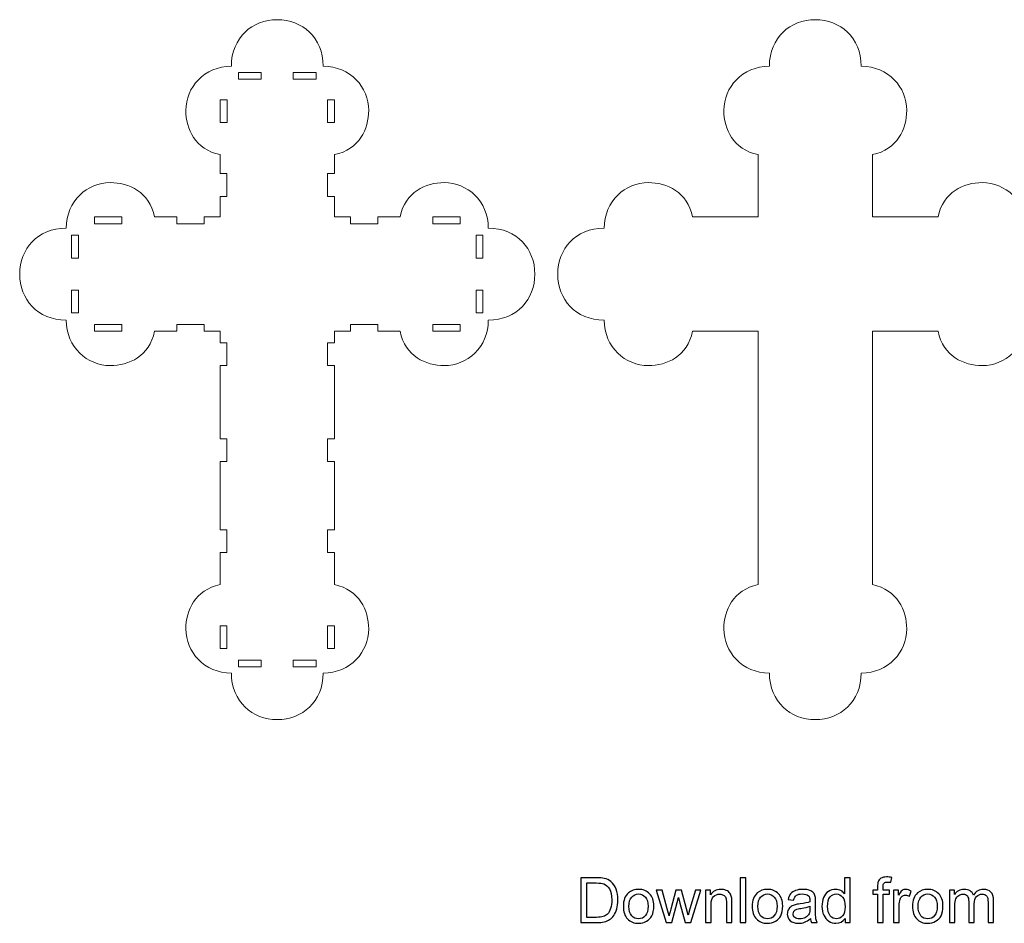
# Model space of a CAD drawing. Header units: centimetres. Extents: x -66 to 74, y -42 to 41.
# Tile 2 of 8: x -28 to 15, y -42 to -3. Entities that reach past the tile are written whole.
import ezdxf

# ---------------------------------------------------------------- set-up
doc = ezdxf.new("R2010")
doc.units = ezdxf.units.CM
doc.header["$MEASUREMENT"] = 0
doc.layers.add('Layer 1', color=7, linetype='Continuous')

msp = doc.modelspace()

# ---------------------------------------------------------------- linework, layer by layer
at = {"layer": 'Layer 1', "lineweight": 18}
for points, knots in [([(-7.88411, -11.87275), (-7.88411, -10.6745), (-8.81163, -9.88139), (-9.81063, -9.88139), (-10.62639, -9.88139), (-11.52322, -10.28747), (-11.7485, -11.3814), (-11.7485, -11.3814), (-12.71473, -11.3814), (-12.71473, -11.3814), (-12.71473, -11.3814), (-12.71473, -11.6814), (-12.71473, -11.6814), (-12.71473, -11.6814), (-13.91474, -11.6814), (-13.91474, -11.6814), (-13.91474, -11.6814), (-13.91474, -11.3814), (-13.91474, -11.3814), (-13.91474, -11.3814), (-14.61916, -11.3814), (-14.61916, -11.3814), (-14.61916, -11.3814), (-14.61916, -10.48386), (-14.61916, -10.48386), (-14.61916, -10.48386), (-14.91913, -10.48386), (-14.91913, -10.48386), (-14.91913, -10.48386), (-14.91913, -9.48388), (-14.91913, -9.48388), (-14.91913, -9.48388), (-14.61916, -9.48388), (-14.61916, -9.48388), (-14.61916, -9.48388), (-14.61916, -8.65813), (-14.61916, -8.65813), (-13.5252, -8.43285), (-13.11915, -7.53601), (-13.11915, -6.72025), (-13.11915, -5.72125), (-13.91223, -4.79377), (-15.11051, -4.79377), (-15.11051, -3.52994), (-16.03116, -2.75739), (-17.11912, -2.75739), (-18.20712, -2.75739), (-19.12777, -3.52994), (-19.12777, -4.79377), (-20.32601, -4.79377), (-21.11916, -5.72125), (-21.11916, -6.72025), (-21.11916, -7.53601), (-20.71308, -8.43285), (-19.61912, -8.65813), (-19.61912, -8.65813), (-19.61912, -9.48388), (-19.61912, -9.48388), (-19.61912, -9.48388), (-19.31915, -9.48388), (-19.31915, -9.48388), (-19.31915, -9.48388), (-19.31915, -10.48386), (-19.31915, -10.48386), (-19.31915, -10.48386), (-19.61912, -10.48386), (-19.61912, -10.48386), (-19.61912, -10.48386), (-19.61912, -11.3814), (-19.61912, -11.3814), (-19.61912, -11.3814), (-20.31913, -11.3814), (-20.31913, -11.3814), (-20.31913, -11.3814), (-20.31913, -11.6814), (-20.31913, -11.6814), (-20.31913, -11.6814), (-21.51914, -11.6814), (-21.51914, -11.6814), (-21.51914, -11.6814), (-21.51914, -11.3814), (-21.51914, -11.3814), (-21.51914, -11.3814), (-22.48981, -11.3814), (-22.48981, -11.3814), (-22.71506, -10.28747), (-23.61189, -9.88139), (-24.42766, -9.88139), (-25.42665, -9.88139), (-26.35417, -10.6745), (-26.35417, -11.87275), (-27.61797, -11.87275), (-28.39055, -12.79339), (-28.39055, -13.88139), (-28.39055, -14.96939), (-27.61797, -15.89004), (-26.35417, -15.89004), (-26.35417, -17.08828), (-25.42665, -17.8814), (-24.42766, -17.8814), (-23.61193, -17.8814), (-22.7151, -17.47535), (-22.48981, -16.38139), (-22.48981, -16.38139), (-21.51614, -16.38139), (-21.51614, -16.38139), (-21.51614, -16.38139), (-21.51614, -16.08139), (-21.51614, -16.08139), (-21.51614, -16.08139), (-20.31614, -16.08139), (-20.31614, -16.08139), (-20.31614, -16.08139), (-20.31614, -16.38139), (-20.31614, -16.38139), (-20.31614, -16.38139), (-19.61912, -16.38139), (-19.61912, -16.38139), (-19.61912, -16.38139), (-19.61912, -16.88138), (-19.61912, -16.88138), (-19.61912, -16.88138), (-19.31915, -16.88138), (-19.31915, -16.88138), (-19.31915, -16.88138), (-19.31915, -17.8814), (-19.31915, -17.8814), (-19.31915, -17.8814), (-19.61912, -17.8814), (-19.61912, -17.8814), (-19.61912, -17.8814), (-19.61912, -21.08078), (-19.61912, -21.08078), (-19.61912, -21.08078), (-19.31915, -21.08078), (-19.31915, -21.08078), (-19.31915, -21.08078), (-19.31915, -22.08079), (-19.31915, -22.08079), (-19.31915, -22.08079), (-19.61912, -22.08079), (-19.61912, -22.08079), (-19.61912, -22.08079), (-19.61912, -25.05962), (-19.61912, -25.05962), (-19.61912, -25.05962), (-19.31915, -25.05962), (-19.31915, -25.05962), (-19.31915, -25.05962), (-19.31915, -26.0596), (-19.31915, -26.0596), (-19.31915, -26.0596), (-19.61912, -26.0596), (-19.61912, -26.0596), (-19.61912, -26.0596), (-19.61912, -27.46104), (-19.61912, -27.46104), (-20.71308, -27.68633), (-21.11916, -28.58316), (-21.11916, -29.39892), (-21.11916, -30.39792), (-20.32601, -31.32541), (-19.12777, -31.32541), (-19.12777, -32.58923), (-18.20712, -33.36178), (-17.11916, -33.36178), (-16.03116, -33.36178), (-15.11051, -32.58923), (-15.11051, -31.32541), (-13.91223, -31.32541), (-13.11915, -30.39792), (-13.11915, -29.39892), (-13.11915, -28.58316), (-13.5252, -27.68633), (-14.61916, -27.46104), (-14.61916, -27.46104), (-14.61916, -26.0596), (-14.61916, -26.0596), (-14.61916, -26.0596), (-14.91913, -26.0596), (-14.91913, -26.0596), (-14.91913, -26.0596), (-14.91913, -25.05962), (-14.91913, -25.05962), (-14.91913, -25.05962), (-14.61916, -25.05962), (-14.61916, -25.05962), (-14.61916, -25.05962), (-14.61916, -22.08139), (-14.61916, -22.08139), (-14.61916, -22.08139), (-14.91913, -22.08139), (-14.91913, -22.08139), (-14.91913, -22.08139), (-14.91913, -21.08138), (-14.91913, -21.08138), (-14.91913, -21.08138), (-14.61916, -21.08138), (-14.61916, -21.08138), (-14.61916, -21.08138), (-14.61916, -17.8814), (-14.61916, -17.8814), (-14.61916, -17.8814), (-14.91913, -17.8814), (-14.91913, -17.8814), (-14.91913, -17.8814), (-14.91913, -16.88138), (-14.91913, -16.88138), (-14.91913, -16.88138), (-14.61916, -16.88138), (-14.61916, -16.88138), (-14.61916, -16.88138), (-14.61916, -16.38139), (-14.61916, -16.38139), (-14.61916, -16.38139), (-13.91668, -16.38139), (-13.91668, -16.38139), (-13.91668, -16.38139), (-13.91668, -16.08139), (-13.91668, -16.08139), (-13.91668, -16.08139), (-12.71667, -16.08139), (-12.71667, -16.08139), (-12.71667, -16.08139), (-12.71667, -16.38139), (-12.71667, -16.38139), (-12.71667, -16.38139), (-11.7485, -16.38139), (-11.7485, -16.38139), (-11.52319, -17.47535), (-10.62635, -17.8814), (-9.81063, -17.8814), (-8.81163, -17.8814), (-7.88411, -17.08828), (-7.88411, -15.89004), (-6.62031, -15.89004), (-5.84773, -14.96939), (-5.84773, -13.88139), (-5.84773, -12.79339), (-6.62031, -11.87275), (-7.88411, -11.87275)], [0, 0, 0, 0, 0.0125, 0.0125, 0.0125, 0.025, 0.025, 0.025, 0.0375, 0.0375, 0.0375, 0.05, 0.05, 0.05, 0.0625, 0.0625, 0.0625, 0.075, 0.075, 0.075, 0.0875, 0.0875, 0.0875, 0.1, 0.1, 0.1, 0.1125, 0.1125, 0.1125, 0.125, 0.125, 0.125, 0.1375, 0.1375, 0.1375, 0.15, 0.15, 0.15, 0.1625, 0.1625, 0.1625, 0.175, 0.175, 0.175, 0.1875, 0.1875, 0.1875, 0.2, 0.2, 0.2, 0.2125, 0.2125, 0.2125, 0.225, 0.225, 0.225, 0.2375, 0.2375, 0.2375, 0.25, 0.25, 0.25, 0.2625, 0.2625, 0.2625, 0.275, 0.275, 0.275, 0.2875, 0.2875, 0.2875, 0.3, 0.3, 0.3, 0.3125, 0.3125, 0.3125, 0.325, 0.325, 0.325, 0.3375, 0.3375, 0.3375, 0.35, 0.35, 0.35, 0.3625, 0.3625, 0.3625, 0.375, 0.375, 0.375, 0.3875, 0.3875, 0.3875, 0.4, 0.4, 0.4, 0.4125, 0.4125, 0.4125, 0.425, 0.425, 0.425, 0.4375, 0.4375, 0.4375, 0.45, 0.45, 0.45, 0.4625, 0.4625, 0.4625, 0.475, 0.475, 0.475, 0.4875, 0.4875, 0.4875, 0.5, 0.5, 0.5, 0.5125, 0.5125, 0.5125, 0.525, 0.525, 0.525, 0.5375, 0.5375, 0.5375, 0.55, 0.55, 0.55, 0.5625, 0.5625, 0.5625, 0.575, 0.575, 0.575, 0.5875, 0.5875, 0.5875, 0.6, 0.6, 0.6, 0.6125, 0.6125, 0.6125, 0.625, 0.625, 0.625, 0.6375, 0.6375, 0.6375, 0.65, 0.65, 0.65, 0.6625, 0.6625, 0.6625, 0.675, 0.675, 0.675, 0.6875, 0.6875, 0.6875, 0.7, 0.7, 0.7, 0.7125, 0.7125, 0.7125, 0.725, 0.725, 0.725, 0.7375, 0.7375, 0.7375, 0.75, 0.75, 0.75, 0.7625, 0.7625, 0.7625, 0.775, 0.775, 0.775, 0.7875, 0.7875, 0.7875, 0.8, 0.8, 0.8, 0.8125, 0.8125, 0.8125, 0.825, 0.825, 0.825, 0.8375, 0.8375, 0.8375, 0.85, 0.85, 0.85, 0.8625, 0.8625, 0.8625, 0.875, 0.875, 0.875, 0.8875, 0.8875, 0.8875, 0.9, 0.9, 0.9, 0.9125, 0.9125, 0.9125, 0.925, 0.925, 0.925, 0.9375, 0.9375, 0.9375, 0.95, 0.95, 0.95, 0.9625, 0.9625, 0.9625, 0.975, 0.975, 0.975, 0.9875, 0.9875, 0.9875, 1, 1, 1, 1]), ([(15.65867, -11.87275), (15.65867, -10.6745), (14.73115, -9.88139), (13.73219, -9.88139), (12.91643, -9.88139), (12.0196, -10.28747), (11.79431, -11.3814), (11.79431, -11.3814), (8.92365, -11.3814), (8.92365, -11.3814), (8.92365, -11.3814), (8.92365, -8.65813), (8.92365, -8.65813), (10.01758, -8.43285), (10.42366, -7.53601), (10.42366, -6.72025), (10.42366, -5.72125), (9.63055, -4.79377), (8.4323, -4.79377), (8.4323, -3.52994), (7.51166, -2.75739), (6.42366, -2.75739), (5.33566, -2.75739), (4.41501, -3.52994), (4.41501, -4.79377), (3.21677, -4.79377), (2.42365, -5.72125), (2.42365, -6.72025), (2.42365, -7.53601), (2.82973, -8.43285), (3.92366, -8.65813), (3.92366, -8.65813), (3.92366, -11.3814), (3.92366, -11.3814), (3.92366, -11.3814), (1.053, -11.3814), (1.053, -11.3814), (0.82772, -10.28747), (-0.06911, -9.88139), (-0.88487, -9.88139), (-1.88387, -9.88139), (-2.81136, -10.6745), (-2.81136, -11.87275), (-4.07519, -11.87275), (-4.84773, -12.79339), (-4.84773, -13.88139), (-4.84773, -14.96939), (-4.07519, -15.89004), (-2.81136, -15.89004), (-2.81136, -17.08828), (-1.88387, -17.8814), (-0.88487, -17.8814), (-0.06911, -17.8814), (0.82772, -17.47532), (1.053, -16.38139), (1.053, -16.38139), (3.92366, -16.38139), (3.92366, -16.38139), (3.92366, -16.38139), (3.92366, -27.46104), (3.92366, -27.46104), (2.82973, -27.68633), (2.42365, -28.58316), (2.42365, -29.39892), (2.42365, -30.39792), (3.21677, -31.32541), (4.41501, -31.32541), (4.41501, -32.58923), (5.33566, -33.36178), (6.42366, -33.36178), (7.51166, -33.36178), (8.4323, -32.58923), (8.4323, -31.32541), (9.63055, -31.32541), (10.42366, -30.39792), (10.42366, -29.39892), (10.42366, -28.58316), (10.01758, -27.68633), (8.92365, -27.46104), (8.92365, -27.46104), (8.92365, -16.38139), (8.92365, -16.38139), (8.92365, -16.38139), (11.79431, -16.38139), (11.79431, -16.38139), (12.0196, -17.47532), (12.91643, -17.8814), (13.73219, -17.8814), (14.73115, -17.8814), (15.65867, -17.08828), (15.65867, -15.89004), (16.9225, -15.89004), (17.69505, -14.96939), (17.69505, -13.88139), (17.69505, -12.79339), (16.9225, -11.87275), (15.65867, -11.87275)], [0, 0, 0, 0, 0.03125, 0.03125, 0.03125, 0.0625, 0.0625, 0.0625, 0.09375, 0.09375, 0.09375, 0.125, 0.125, 0.125, 0.15625, 0.15625, 0.15625, 0.1875, 0.1875, 0.1875, 0.21875, 0.21875, 0.21875, 0.25, 0.25, 0.25, 0.28125, 0.28125, 0.28125, 0.3125, 0.3125, 0.3125, 0.34375, 0.34375, 0.34375, 0.375, 0.375, 0.375, 0.40625, 0.40625, 0.40625, 0.4375, 0.4375, 0.4375, 0.46875, 0.46875, 0.46875, 0.5, 0.5, 0.5, 0.53125, 0.53125, 0.53125, 0.5625, 0.5625, 0.5625, 0.59375, 0.59375, 0.59375, 0.625, 0.625, 0.625, 0.65625, 0.65625, 0.65625, 0.6875, 0.6875, 0.6875, 0.71875, 0.71875, 0.71875, 0.75, 0.75, 0.75, 0.78125, 0.78125, 0.78125, 0.8125, 0.8125, 0.8125, 0.84375, 0.84375, 0.84375, 0.875, 0.875, 0.875, 0.90625, 0.90625, 0.90625, 0.9375, 0.9375, 0.9375, 0.96875, 0.96875, 0.96875, 1, 1, 1, 1]), ([(-17.81914, -5.35959), (-17.81914, -5.35959), (-18.81912, -5.35959), (-18.81912, -5.35959), (-18.81912, -5.35959), (-18.81912, -5.05958), (-18.81912, -5.05958), (-18.81912, -5.05958), (-17.81914, -5.05958), (-17.81914, -5.05958), (-17.81914, -5.05958), (-17.81914, -5.35959), (-17.81914, -5.35959)], [0, 0, 0, 0, 0.25, 0.25, 0.25, 0.5, 0.5, 0.5, 0.75, 0.75, 0.75, 1, 1, 1, 1]), ([(-15.41912, -5.35959), (-15.41912, -5.35959), (-16.41911, -5.35959), (-16.41911, -5.35959), (-16.41911, -5.35959), (-16.41911, -5.05958), (-16.41911, -5.05958), (-16.41911, -5.05958), (-15.41912, -5.05958), (-15.41912, -5.05958), (-15.41912, -5.05958), (-15.41912, -5.35959), (-15.41912, -5.35959)], [0, 0, 0, 0, 0.25, 0.25, 0.25, 0.5, 0.5, 0.5, 0.75, 0.75, 0.75, 1, 1, 1, 1]), ([(-19.61915, -6.25959), (-19.61915, -6.25959), (-19.31912, -6.25959), (-19.31912, -6.25959), (-19.31912, -6.25959), (-19.31912, -7.25958), (-19.31912, -7.25958), (-19.31912, -7.25958), (-19.61915, -7.25958), (-19.61915, -7.25958), (-19.61915, -7.25958), (-19.61915, -6.25959), (-19.61915, -6.25959)], [0, 0, 0, 0, 0.25, 0.25, 0.25, 0.5, 0.5, 0.5, 0.75, 0.75, 0.75, 1, 1, 1, 1]), ([(-14.91913, -6.25959), (-14.91913, -6.25959), (-14.61913, -6.25959), (-14.61913, -6.25959), (-14.61913, -6.25959), (-14.61913, -7.25958), (-14.61913, -7.25958), (-14.61913, -7.25958), (-14.91913, -7.25958), (-14.91913, -7.25958), (-14.91913, -7.25958), (-14.91913, -6.25959), (-14.91913, -6.25959)], [0, 0, 0, 0, 0.25, 0.25, 0.25, 0.5, 0.5, 0.5, 0.75, 0.75, 0.75, 1, 1, 1, 1]), ([(-23.91913, -11.6814), (-23.91913, -11.6814), (-25.11913, -11.6814), (-25.11913, -11.6814), (-25.11913, -11.6814), (-25.11913, -11.3814), (-25.11913, -11.3814), (-25.11913, -11.3814), (-23.91913, -11.3814), (-23.91913, -11.3814), (-23.91913, -11.3814), (-23.91913, -11.6814), (-23.91913, -11.6814)], [0, 0, 0, 0, 0.25, 0.25, 0.25, 0.5, 0.5, 0.5, 0.75, 0.75, 0.75, 1, 1, 1, 1]), ([(-10.31915, -11.3814), (-10.31915, -11.3814), (-9.11915, -11.3814), (-9.11915, -11.3814), (-9.11915, -11.3814), (-9.11915, -11.6814), (-9.11915, -11.6814), (-9.11915, -11.6814), (-10.31915, -11.6814), (-10.31915, -11.6814), (-10.31915, -11.6814), (-10.31915, -11.3814), (-10.31915, -11.3814)], [0, 0, 0, 0, 0.25, 0.25, 0.25, 0.5, 0.5, 0.5, 0.75, 0.75, 0.75, 1, 1, 1, 1]), ([(-25.81915, -13.18141), (-25.81915, -13.18141), (-26.11915, -13.18141), (-26.11915, -13.18141), (-26.11915, -13.18141), (-26.11915, -12.18143), (-26.11915, -12.18143), (-26.11915, -12.18143), (-25.81915, -12.18143), (-25.81915, -12.18143), (-25.81915, -12.18143), (-25.81915, -13.18141), (-25.81915, -13.18141)], [0, 0, 0, 0, 0.25, 0.25, 0.25, 0.5, 0.5, 0.5, 0.75, 0.75, 0.75, 1, 1, 1, 1]), ([(-8.11913, -13.18141), (-8.11913, -13.18141), (-8.41913, -13.18141), (-8.41913, -13.18141), (-8.41913, -13.18141), (-8.41913, -12.18143), (-8.41913, -12.18143), (-8.41913, -12.18143), (-8.11913, -12.18143), (-8.11913, -12.18143), (-8.11913, -12.18143), (-8.11913, -13.18141), (-8.11913, -13.18141)], [0, 0, 0, 0, 0.25, 0.25, 0.25, 0.5, 0.5, 0.5, 0.75, 0.75, 0.75, 1, 1, 1, 1]), ([(-25.81915, -15.58139), (-25.81915, -15.58139), (-26.11915, -15.58139), (-26.11915, -15.58139), (-26.11915, -15.58139), (-26.11915, -14.58141), (-26.11915, -14.58141), (-26.11915, -14.58141), (-25.81915, -14.58141), (-25.81915, -14.58141), (-25.81915, -14.58141), (-25.81915, -15.58139), (-25.81915, -15.58139)], [0, 0, 0, 0, 0.25, 0.25, 0.25, 0.5, 0.5, 0.5, 0.75, 0.75, 0.75, 1, 1, 1, 1]), ([(-8.11913, -15.58139), (-8.11913, -15.58139), (-8.41913, -15.58139), (-8.41913, -15.58139), (-8.41913, -15.58139), (-8.41913, -14.58141), (-8.41913, -14.58141), (-8.41913, -14.58141), (-8.11913, -14.58141), (-8.11913, -14.58141), (-8.11913, -14.58141), (-8.11913, -15.58139), (-8.11913, -15.58139)], [0, 0, 0, 0, 0.25, 0.25, 0.25, 0.5, 0.5, 0.5, 0.75, 0.75, 0.75, 1, 1, 1, 1]), ([(-23.91913, -16.38139), (-23.91913, -16.38139), (-25.11913, -16.38139), (-25.11913, -16.38139), (-25.11913, -16.38139), (-25.11913, -16.08139), (-25.11913, -16.08139), (-25.11913, -16.08139), (-23.91913, -16.08139), (-23.91913, -16.08139), (-23.91913, -16.08139), (-23.91913, -16.38139), (-23.91913, -16.38139)], [0, 0, 0, 0, 0.25, 0.25, 0.25, 0.5, 0.5, 0.5, 0.75, 0.75, 0.75, 1, 1, 1, 1]), ([(-10.31915, -16.08139), (-10.31915, -16.08139), (-9.11915, -16.08139), (-9.11915, -16.08139), (-9.11915, -16.08139), (-9.11915, -16.38139), (-9.11915, -16.38139), (-9.11915, -16.38139), (-10.31915, -16.38139), (-10.31915, -16.38139), (-10.31915, -16.38139), (-10.31915, -16.08139), (-10.31915, -16.08139)], [0, 0, 0, 0, 0.25, 0.25, 0.25, 0.5, 0.5, 0.5, 0.75, 0.75, 0.75, 1, 1, 1, 1]), ([(-19.31915, -30.25959), (-19.31915, -30.25959), (-19.61915, -30.25959), (-19.61915, -30.25959), (-19.61915, -30.25959), (-19.61915, -29.25961), (-19.61915, -29.25961), (-19.61915, -29.25961), (-19.31915, -29.25961), (-19.31915, -29.25961), (-19.31915, -29.25961), (-19.31915, -30.25959), (-19.31915, -30.25959)], [0, 0, 0, 0, 0.25, 0.25, 0.25, 0.5, 0.5, 0.5, 0.75, 0.75, 0.75, 1, 1, 1, 1]), ([(-14.61913, -30.25959), (-14.61913, -30.25959), (-14.91917, -30.25959), (-14.91917, -30.25959), (-14.91917, -30.25959), (-14.91917, -29.25961), (-14.91917, -29.25961), (-14.91917, -29.25961), (-14.61913, -29.25961), (-14.61913, -29.25961), (-14.61913, -29.25961), (-14.61913, -30.25959), (-14.61913, -30.25959)], [0, 0, 0, 0, 0.25, 0.25, 0.25, 0.5, 0.5, 0.5, 0.75, 0.75, 0.75, 1, 1, 1, 1]), ([(-17.81914, -31.05959), (-17.81914, -31.05959), (-18.81912, -31.05959), (-18.81912, -31.05959), (-18.81912, -31.05959), (-18.81912, -30.75959), (-18.81912, -30.75959), (-18.81912, -30.75959), (-17.81914, -30.75959), (-17.81914, -30.75959), (-17.81914, -30.75959), (-17.81914, -31.05959), (-17.81914, -31.05959)], [0, 0, 0, 0, 0.25, 0.25, 0.25, 0.5, 0.5, 0.5, 0.75, 0.75, 0.75, 1, 1, 1, 1]), ([(-15.41912, -31.05959), (-15.41912, -31.05959), (-16.41911, -31.05959), (-16.41911, -31.05959), (-16.41911, -31.05959), (-16.41911, -30.75959), (-16.41911, -30.75959), (-16.41911, -30.75959), (-15.41912, -30.75959), (-15.41912, -30.75959), (-15.41912, -30.75959), (-15.41912, -31.05959), (-15.41912, -31.05959)], [0, 0, 0, 0, 0.25, 0.25, 0.25, 0.5, 0.5, 0.5, 0.75, 0.75, 0.75, 1, 1, 1, 1])]:
    msp.add_open_spline(points, degree=3, knots=knots, dxfattribs=at)
at = {"layer": 'Layer 1', "color": 250}
for points, knots in [([(-3.8357, -42.23891), (-3.8357, -42.23891), (-3.8357, -40.27533), (-3.8357, -40.27533), (-3.8357, -40.27533), (-3.15924, -40.27533), (-3.15924, -40.27533), (-3.00657, -40.27533), (-2.89002, -40.28447), (-2.80958, -40.30321), (-2.69714, -40.32926), (-2.60115, -40.37634), (-2.52162, -40.44399), (-2.41787, -40.53175), (-2.34062, -40.64327), (-2.28943, -40.77948), (-2.23778, -40.91569), (-2.21218, -41.07155), (-2.21218, -41.24661), (-2.21218, -41.39561), (-2.22955, -41.52771), (-2.26429, -41.64289), (-2.29903, -41.75807), (-2.34382, -41.8536), (-2.39821, -41.92902), (-2.45306, -42.00443), (-2.51248, -42.06385), (-2.57738, -42.10682), (-2.64183, -42.15024), (-2.71999, -42.18315), (-2.81141, -42.20554), (-2.90328, -42.22794), (-3.0084, -42.23891), (-3.12724, -42.23891), (-3.12724, -42.23891), (-3.8357, -42.23891), (-3.8357, -42.23891)], [0, 0, 0, 0, 0.08333333, 0.08333333, 0.08333333, 0.16666667, 0.16666667, 0.16666667, 0.25, 0.25, 0.25, 0.33333333, 0.33333333, 0.33333333, 0.41666667, 0.41666667, 0.41666667, 0.5, 0.5, 0.5, 0.58333333, 0.58333333, 0.58333333, 0.66666667, 0.66666667, 0.66666667, 0.75, 0.75, 0.75, 0.83333333, 0.83333333, 0.83333333, 0.91666667, 0.91666667, 0.91666667, 1, 1, 1, 1]), ([(3.14013, -42.23891), (3.14013, -42.23891), (3.14013, -40.27533), (3.14013, -40.27533), (3.14013, -40.27533), (3.38146, -40.27533), (3.38146, -40.27533), (3.38146, -40.27533), (3.38146, -42.23891), (3.38146, -42.23891), (3.38146, -42.23891), (3.14013, -42.23891), (3.14013, -42.23891)], [0, 0, 0, 0, 0.25, 0.25, 0.25, 0.5, 0.5, 0.5, 0.75, 0.75, 0.75, 1, 1, 1, 1]), ([(7.7241, -42.23891), (7.7241, -42.23891), (7.7241, -42.05837), (7.7241, -42.05837), (7.63406, -42.19869), (7.50151, -42.26908), (7.32645, -42.26908), (7.2131, -42.26908), (7.10889, -42.238), (7.01427, -42.17538), (6.9192, -42.11322), (6.84561, -42.02591), (6.79305, -41.91439), (6.74094, -41.80241), (6.71489, -41.67397), (6.71489, -41.52862), (6.71489, -41.38693), (6.73866, -41.25849), (6.78574, -41.14285), (6.83327, -41.02767), (6.90412, -40.939), (6.99873, -40.87775), (7.09289, -40.81605), (7.19893, -40.78542), (7.31548, -40.78542), (7.40141, -40.78542), (7.47774, -40.8037), (7.54448, -40.83981), (7.61121, -40.87592), (7.6656, -40.92346), (7.70765, -40.98151), (7.70765, -40.98151), (7.70765, -40.27533), (7.70765, -40.27533), (7.70765, -40.27533), (7.94898, -40.27533), (7.94898, -40.27533), (7.94898, -40.27533), (7.94898, -42.23891), (7.94898, -42.23891), (7.94898, -42.23891), (7.7241, -42.23891), (7.7241, -42.23891)], [0, 0, 0, 0, 0.07142857, 0.07142857, 0.07142857, 0.14285714, 0.14285714, 0.14285714, 0.21428571, 0.21428571, 0.21428571, 0.28571429, 0.28571429, 0.28571429, 0.35714286, 0.35714286, 0.35714286, 0.42857143, 0.42857143, 0.42857143, 0.5, 0.5, 0.5, 0.57142857, 0.57142857, 0.57142857, 0.64285714, 0.64285714, 0.64285714, 0.71428571, 0.71428571, 0.71428571, 0.78571429, 0.78571429, 0.78571429, 0.85714286, 0.85714286, 0.85714286, 0.92857143, 0.92857143, 0.92857143, 1, 1, 1, 1]), ([(9.15017, -42.23891), (9.15017, -42.23891), (9.15017, -41.00207), (9.15017, -41.00207), (9.15017, -41.00207), (8.93626, -41.00207), (8.93626, -41.00207), (8.93626, -41.00207), (8.93626, -40.81559), (8.93626, -40.81559), (8.93626, -40.81559), (9.15017, -40.81559), (9.15017, -40.81559), (9.15017, -40.81559), (9.15017, -40.66476), (9.15017, -40.66476), (9.15017, -40.56923), (9.1584, -40.49838), (9.17531, -40.45222), (9.19862, -40.39006), (9.23884, -40.33932), (9.29735, -40.30047), (9.3554, -40.26162), (9.43721, -40.24242), (9.54234, -40.24242), (9.61044, -40.24242), (9.6854, -40.25065), (9.76768, -40.26665), (9.76768, -40.26665), (9.73157, -40.47781), (9.73157, -40.47781), (9.68129, -40.46913), (9.63421, -40.46456), (9.58942, -40.46456), (9.51629, -40.46456), (9.46464, -40.4801), (9.43401, -40.51118), (9.40385, -40.54226), (9.38876, -40.60031), (9.38876, -40.68532), (9.38876, -40.68532), (9.38876, -40.81559), (9.38876, -40.81559), (9.38876, -40.81559), (9.66575, -40.81559), (9.66575, -40.81559), (9.66575, -40.81559), (9.66575, -41.00207), (9.66575, -41.00207), (9.66575, -41.00207), (9.39151, -41.00207), (9.39151, -41.00207), (9.39151, -41.00207), (9.39151, -42.23891), (9.39151, -42.23891), (9.39151, -42.23891), (9.15017, -42.23891), (9.15017, -42.23891)], [0, 0, 0, 0, 0.05263158, 0.05263158, 0.05263158, 0.10526316, 0.10526316, 0.10526316, 0.15789474, 0.15789474, 0.15789474, 0.21052632, 0.21052632, 0.21052632, 0.26315789, 0.26315789, 0.26315789, 0.31578947, 0.31578947, 0.31578947, 0.36842105, 0.36842105, 0.36842105, 0.42105263, 0.42105263, 0.42105263, 0.47368421, 0.47368421, 0.47368421, 0.52631579, 0.52631579, 0.52631579, 0.57894737, 0.57894737, 0.57894737, 0.63157895, 0.63157895, 0.63157895, 0.68421053, 0.68421053, 0.68421053, 0.73684211, 0.73684211, 0.73684211, 0.78947368, 0.78947368, 0.78947368, 0.84210526, 0.84210526, 0.84210526, 0.89473684, 0.89473684, 0.89473684, 0.94736842, 0.94736842, 0.94736842, 1, 1, 1, 1]), ([(-3.57517, -42.00855), (-3.57517, -42.00855), (-3.15649, -42.00855), (-3.15649, -42.00855), (-3.02714, -42.00855), (-2.92567, -41.99666), (-2.85208, -41.97244), (-2.7785, -41.94821), (-2.71999, -41.91439), (-2.67611, -41.87051), (-2.61486, -41.80881), (-2.56687, -41.72562), (-2.53259, -41.62141), (-2.49831, -41.51719), (-2.48094, -41.39104), (-2.48094, -41.24249), (-2.48094, -41.03681), (-2.51477, -40.87866), (-2.58196, -40.76805), (-2.64914, -40.65744), (-2.73096, -40.5834), (-2.8274, -40.54592), (-2.89688, -40.51895), (-3.00886, -40.50569), (-3.16335, -40.50569), (-3.16335, -40.50569), (-3.57517, -40.50569), (-3.57517, -40.50569), (-3.57517, -40.50569), (-3.57517, -42.00855), (-3.57517, -42.00855)], [0, 0, 0, 0, 0.1, 0.1, 0.1, 0.2, 0.2, 0.2, 0.3, 0.3, 0.3, 0.4, 0.4, 0.4, 0.5, 0.5, 0.5, 0.6, 0.6, 0.6, 0.7, 0.7, 0.7, 0.8, 0.8, 0.8, 0.9, 0.9, 0.9, 1, 1, 1, 1]), ([(-1.97588, -41.52725), (-1.97588, -41.26443), (-1.90275, -41.06972), (-1.75603, -40.94311), (-1.63399, -40.83799), (-1.48453, -40.78542), (-1.30856, -40.78542), (-1.11339, -40.78542), (-0.95341, -40.84941), (-0.82909, -40.97739), (-0.70522, -41.10492), (-0.64306, -41.2818), (-0.64306, -41.50714), (-0.64306, -41.68997), (-0.67048, -41.83349), (-0.72533, -41.93816), (-0.78018, -42.04283), (-0.86017, -42.12419), (-0.96529, -42.18223), (-1.06996, -42.24028), (-1.18469, -42.26908), (-1.30856, -42.26908), (-1.50784, -42.26908), (-1.66873, -42.20554), (-1.79168, -42.07802), (-1.91463, -41.9505), (-1.97588, -41.76675), (-1.97588, -41.52725)], [0, 0, 0, 0, 0.11111111, 0.11111111, 0.11111111, 0.22222222, 0.22222222, 0.22222222, 0.33333333, 0.33333333, 0.33333333, 0.44444444, 0.44444444, 0.44444444, 0.55555556, 0.55555556, 0.55555556, 0.66666667, 0.66666667, 0.66666667, 0.77777778, 0.77777778, 0.77777778, 0.88888889, 0.88888889, 0.88888889, 1, 1, 1, 1]), ([(-0.10417, -42.23891), (-0.10417, -42.23891), (-0.53427, -40.81559), (-0.53427, -40.81559), (-0.53427, -40.81559), (-0.28197, -40.81559), (-0.28197, -40.81559), (-0.28197, -40.81559), (-0.05481, -41.63695), (-0.05481, -41.63695), (-0.05481, -41.63695), (0.02564, -41.94273), (0.02564, -41.94273), (0.02884, -41.92764), (0.05352, -41.82983), (0.09923, -41.64929), (0.09923, -41.64929), (0.32456, -40.81559), (0.32456, -40.81559), (0.32456, -40.81559), (0.57184, -40.81559), (0.57184, -40.81559), (0.57184, -40.81559), (0.78621, -41.64197), (0.78621, -41.64197), (0.78621, -41.64197), (0.85614, -41.91302), (0.85614, -41.91302), (0.85614, -41.91302), (0.93795, -41.63832), (0.93795, -41.63832), (0.93795, -41.63832), (1.18386, -40.81559), (1.18386, -40.81559), (1.18386, -40.81559), (1.41834, -40.81559), (1.41834, -40.81559), (1.41834, -40.81559), (0.97178, -42.23891), (0.97178, -42.23891), (0.97178, -42.23891), (0.72222, -42.23891), (0.72222, -42.23891), (0.72222, -42.23891), (0.49642, -41.38739), (0.49642, -41.38739), (0.49642, -41.38739), (0.43929, -41.14377), (0.43929, -41.14377), (0.43929, -41.14377), (0.15133, -42.23891), (0.15133, -42.23891), (0.15133, -42.23891), (-0.10417, -42.23891), (-0.10417, -42.23891)], [0, 0, 0, 0, 0.05555556, 0.05555556, 0.05555556, 0.11111111, 0.11111111, 0.11111111, 0.16666667, 0.16666667, 0.16666667, 0.22222222, 0.22222222, 0.22222222, 0.27777778, 0.27777778, 0.27777778, 0.33333333, 0.33333333, 0.33333333, 0.38888889, 0.38888889, 0.38888889, 0.44444444, 0.44444444, 0.44444444, 0.5, 0.5, 0.5, 0.55555556, 0.55555556, 0.55555556, 0.61111111, 0.61111111, 0.61111111, 0.66666667, 0.66666667, 0.66666667, 0.72222222, 0.72222222, 0.72222222, 0.77777778, 0.77777778, 0.77777778, 0.83333333, 0.83333333, 0.83333333, 0.88888889, 0.88888889, 0.88888889, 0.94444444, 0.94444444, 0.94444444, 1, 1, 1, 1]), ([(1.62036, -42.23891), (1.62036, -42.23891), (1.62036, -40.81559), (1.62036, -40.81559), (1.62036, -40.81559), (1.83701, -40.81559), (1.83701, -40.81559), (1.83701, -40.81559), (1.83701, -41.01761), (1.83701, -41.01761), (1.94122, -40.86267), (2.09206, -40.78542), (2.28906, -40.78542), (2.37499, -40.78542), (2.4536, -40.80096), (2.52536, -40.83159), (2.59712, -40.86221), (2.65106, -40.90289), (2.68671, -40.95271), (2.72236, -41.00253), (2.7475, -41.06195), (2.76167, -41.13051), (2.77035, -41.1753), (2.77492, -41.25346), (2.77492, -41.36499), (2.77492, -41.36499), (2.77492, -42.23891), (2.77492, -42.23891), (2.77492, -42.23891), (2.53359, -42.23891), (2.53359, -42.23891), (2.53359, -42.23891), (2.53359, -41.37413), (2.53359, -41.37413), (2.53359, -41.27586), (2.52445, -41.20227), (2.50571, -41.15382), (2.48697, -41.10537), (2.4536, -41.06652), (2.40607, -41.03727), (2.35853, -41.00847), (2.30231, -40.99385), (2.23832, -40.99385), (2.13594, -40.99385), (2.04772, -41.0263), (1.97322, -41.09166), (1.89872, -41.15656), (1.86169, -41.28043), (1.86169, -41.46235), (1.86169, -41.46235), (1.86169, -42.23891), (1.86169, -42.23891), (1.86169, -42.23891), (1.62036, -42.23891), (1.62036, -42.23891)], [0, 0, 0, 0, 0.05555556, 0.05555556, 0.05555556, 0.11111111, 0.11111111, 0.11111111, 0.16666667, 0.16666667, 0.16666667, 0.22222222, 0.22222222, 0.22222222, 0.27777778, 0.27777778, 0.27777778, 0.33333333, 0.33333333, 0.33333333, 0.38888889, 0.38888889, 0.38888889, 0.44444444, 0.44444444, 0.44444444, 0.5, 0.5, 0.5, 0.55555556, 0.55555556, 0.55555556, 0.61111111, 0.61111111, 0.61111111, 0.66666667, 0.66666667, 0.66666667, 0.72222222, 0.72222222, 0.72222222, 0.77777778, 0.77777778, 0.77777778, 0.83333333, 0.83333333, 0.83333333, 0.88888889, 0.88888889, 0.88888889, 0.94444444, 0.94444444, 0.94444444, 1, 1, 1, 1]), ([(3.66439, -41.52725), (3.66439, -41.26443), (3.73752, -41.06972), (3.88424, -40.94311), (4.00628, -40.83799), (4.15574, -40.78542), (4.33171, -40.78542), (4.52688, -40.78542), (4.68686, -40.84941), (4.81118, -40.97739), (4.93505, -41.10492), (4.99721, -41.2818), (4.99721, -41.50714), (4.99721, -41.68997), (4.96979, -41.83349), (4.91494, -41.93816), (4.86009, -42.04283), (4.7801, -42.12419), (4.67498, -42.18223), (4.57031, -42.24028), (4.45558, -42.26908), (4.33171, -42.26908), (4.13243, -42.26908), (3.97154, -42.20554), (3.84859, -42.07802), (3.72564, -41.9505), (3.66439, -41.76675), (3.66439, -41.52725)], [0, 0, 0, 0, 0.11111111, 0.11111111, 0.11111111, 0.22222222, 0.22222222, 0.22222222, 0.33333333, 0.33333333, 0.33333333, 0.44444444, 0.44444444, 0.44444444, 0.55555556, 0.55555556, 0.55555556, 0.66666667, 0.66666667, 0.66666667, 0.77777778, 0.77777778, 0.77777778, 0.88888889, 0.88888889, 0.88888889, 1, 1, 1, 1]), ([(6.20982, -42.06065), (6.12024, -42.13698), (6.03385, -42.19046), (5.95112, -42.222), (5.86839, -42.25354), (5.77972, -42.26908), (5.68465, -42.26908), (5.52833, -42.26908), (5.40812, -42.23114), (5.32402, -42.15481), (5.23992, -42.07893), (5.19787, -41.98158), (5.19787, -41.8632), (5.19787, -41.79372), (5.21386, -41.73019), (5.2454, -41.6726), (5.2774, -41.61501), (5.31899, -41.5693), (5.37018, -41.53456), (5.42183, -41.49983), (5.47942, -41.47331), (5.54387, -41.45549), (5.59141, -41.44315), (5.66317, -41.43126), (5.75869, -41.41938), (5.95341, -41.39653), (6.09738, -41.36865), (6.18926, -41.33665), (6.19017, -41.30374), (6.19063, -41.28272), (6.19063, -41.27403), (6.19063, -41.17622), (6.16777, -41.1072), (6.12207, -41.06698), (6.06036, -41.01259), (5.96849, -40.98562), (5.84691, -40.98562), (5.7331, -40.98562), (5.649, -41.00573), (5.59506, -41.0455), (5.54067, -41.08526), (5.50091, -41.15565), (5.47485, -41.25712), (5.47485, -41.25712), (5.239, -41.22421), (5.239, -41.22421), (5.26049, -41.1232), (5.29568, -41.04138), (5.34504, -40.97922), (5.39441, -40.91706), (5.46571, -40.86952), (5.55895, -40.8357), (5.65174, -40.80233), (5.76007, -40.78542), (5.88256, -40.78542), (6.00414, -40.78542), (6.10333, -40.79959), (6.17966, -40.82839), (6.25553, -40.85718), (6.31175, -40.89283), (6.3474, -40.93626), (6.38305, -40.97968), (6.40819, -41.03453), (6.42282, -41.1008), (6.43059, -41.14194), (6.4347, -41.21598), (6.4347, -41.32248), (6.4347, -41.32248), (6.4347, -41.64243), (6.4347, -41.64243), (6.4347, -41.86594), (6.43973, -42.00717), (6.44979, -42.06705), (6.45939, -42.12693), (6.4795, -42.18406), (6.50875, -42.23891), (6.50875, -42.23891), (6.25645, -42.23891), (6.25645, -42.23891), (6.23222, -42.18818), (6.21668, -42.12876), (6.20982, -42.06065)], [0, 0, 0, 0, 0.03703704, 0.03703704, 0.03703704, 0.07407407, 0.07407407, 0.07407407, 0.11111111, 0.11111111, 0.11111111, 0.14814815, 0.14814815, 0.14814815, 0.18518519, 0.18518519, 0.18518519, 0.22222222, 0.22222222, 0.22222222, 0.25925926, 0.25925926, 0.25925926, 0.2962963, 0.2962963, 0.2962963, 0.33333333, 0.33333333, 0.33333333, 0.37037037, 0.37037037, 0.37037037, 0.40740741, 0.40740741, 0.40740741, 0.44444444, 0.44444444, 0.44444444, 0.48148148, 0.48148148, 0.48148148, 0.51851852, 0.51851852, 0.51851852, 0.55555556, 0.55555556, 0.55555556, 0.59259259, 0.59259259, 0.59259259, 0.62962963, 0.62962963, 0.62962963, 0.66666667, 0.66666667, 0.66666667, 0.7037037, 0.7037037, 0.7037037, 0.74074074, 0.74074074, 0.74074074, 0.77777778, 0.77777778, 0.77777778, 0.81481481, 0.81481481, 0.81481481, 0.85185185, 0.85185185, 0.85185185, 0.88888889, 0.88888889, 0.88888889, 0.92592593, 0.92592593, 0.92592593, 0.96296296, 0.96296296, 0.96296296, 1, 1, 1, 1]), ([(9.85178, -42.23891), (9.85178, -42.23891), (9.85178, -40.81559), (9.85178, -40.81559), (9.85178, -40.81559), (10.06843, -40.81559), (10.06843, -40.81559), (10.06843, -40.81559), (10.06843, -41.03361), (10.06843, -41.03361), (10.12374, -40.9326), (10.17493, -40.86587), (10.22201, -40.83387), (10.26908, -40.80142), (10.32073, -40.78542), (10.37695, -40.78542), (10.45831, -40.78542), (10.54104, -40.81102), (10.62514, -40.86175), (10.62514, -40.86175), (10.53921, -41.08435), (10.53921, -41.08435), (10.48071, -41.05144), (10.4222, -41.03498), (10.3637, -41.03498), (10.31113, -41.03498), (10.26406, -41.05098), (10.22246, -41.08252), (10.18087, -41.11406), (10.15116, -41.15794), (10.13333, -41.21416), (10.10637, -41.29963), (10.09311, -41.39333), (10.09311, -41.49525), (10.09311, -41.49525), (10.09311, -42.23891), (10.09311, -42.23891), (10.09311, -42.23891), (9.85178, -42.23891), (9.85178, -42.23891)], [0, 0, 0, 0, 0.07692308, 0.07692308, 0.07692308, 0.15384615, 0.15384615, 0.15384615, 0.23076923, 0.23076923, 0.23076923, 0.30769231, 0.30769231, 0.30769231, 0.38461538, 0.38461538, 0.38461538, 0.46153846, 0.46153846, 0.46153846, 0.53846154, 0.53846154, 0.53846154, 0.61538462, 0.61538462, 0.61538462, 0.69230769, 0.69230769, 0.69230769, 0.76923077, 0.76923077, 0.76923077, 0.84615385, 0.84615385, 0.84615385, 0.92307692, 0.92307692, 0.92307692, 1, 1, 1, 1]), ([(10.67725, -41.52725), (10.67725, -41.26443), (10.75038, -41.06972), (10.8971, -40.94311), (11.01914, -40.83799), (11.1686, -40.78542), (11.34457, -40.78542), (11.53974, -40.78542), (11.69972, -40.84941), (11.82404, -40.97739), (11.94791, -41.10492), (12.01007, -41.2818), (12.01007, -41.50714), (12.01007, -41.68997), (11.98265, -41.83349), (11.9278, -41.93816), (11.87295, -42.04283), (11.79296, -42.12419), (11.68784, -42.18223), (11.58317, -42.24028), (11.46844, -42.26908), (11.34457, -42.26908), (11.14529, -42.26908), (10.9844, -42.20554), (10.86145, -42.07802), (10.7385, -41.9505), (10.67725, -41.76675), (10.67725, -41.52725)], [0, 0, 0, 0, 0.11111111, 0.11111111, 0.11111111, 0.22222222, 0.22222222, 0.22222222, 0.33333333, 0.33333333, 0.33333333, 0.44444444, 0.44444444, 0.44444444, 0.55555556, 0.55555556, 0.55555556, 0.66666667, 0.66666667, 0.66666667, 0.77777778, 0.77777778, 0.77777778, 0.88888889, 0.88888889, 0.88888889, 1, 1, 1, 1]), ([(12.293, -42.23891), (12.293, -42.23891), (12.293, -40.81559), (12.293, -40.81559), (12.293, -40.81559), (12.50965, -40.81559), (12.50965, -40.81559), (12.50965, -40.81559), (12.50965, -41.0167), (12.50965, -41.0167), (12.55399, -40.94723), (12.61341, -40.89101), (12.68745, -40.84896), (12.7615, -40.80645), (12.8456, -40.78542), (12.94021, -40.78542), (13.04534, -40.78542), (13.13173, -40.80736), (13.19892, -40.85078), (13.26611, -40.89466), (13.31364, -40.95545), (13.34107, -41.03407), (13.45442, -40.86815), (13.60114, -40.78542), (13.78214, -40.78542), (13.92383, -40.78542), (14.03307, -40.82427), (14.10895, -40.90243), (14.18528, -40.98059), (14.22367, -41.1008), (14.22367, -41.26306), (14.22367, -41.26306), (14.22367, -42.23891), (14.22367, -42.23891), (14.22367, -42.23891), (13.98234, -42.23891), (13.98234, -42.23891), (13.98234, -42.23891), (13.98234, -41.34305), (13.98234, -41.34305), (13.98234, -41.24706), (13.97411, -41.17759), (13.95857, -41.13508), (13.94303, -41.09257), (13.91469, -41.05875), (13.8731, -41.0327), (13.83196, -41.00664), (13.78351, -40.99385), (13.72821, -40.99385), (13.62765, -40.99385), (13.54446, -41.02721), (13.47819, -41.09349), (13.41191, -41.16022), (13.379, -41.26672), (13.379, -41.41298), (13.379, -41.41298), (13.379, -42.23891), (13.379, -42.23891), (13.379, -42.23891), (13.13767, -42.23891), (13.13767, -42.23891), (13.13767, -42.23891), (13.13767, -41.31517), (13.13767, -41.31517), (13.13767, -41.20821), (13.11801, -41.12777), (13.07871, -41.07429), (13.0394, -41.02081), (12.97495, -40.99385), (12.88582, -40.99385), (12.81818, -40.99385), (12.75556, -41.01167), (12.69797, -41.04732), (12.64037, -41.08298), (12.59878, -41.13508), (12.57273, -41.2041), (12.54713, -41.27266), (12.53433, -41.37185), (12.53433, -41.5012), (12.53433, -41.5012), (12.53433, -42.23891), (12.53433, -42.23891), (12.53433, -42.23891), (12.293, -42.23891), (12.293, -42.23891)], [0, 0, 0, 0, 0.03571429, 0.03571429, 0.03571429, 0.07142857, 0.07142857, 0.07142857, 0.10714286, 0.10714286, 0.10714286, 0.14285714, 0.14285714, 0.14285714, 0.17857143, 0.17857143, 0.17857143, 0.21428571, 0.21428571, 0.21428571, 0.25, 0.25, 0.25, 0.28571429, 0.28571429, 0.28571429, 0.32142857, 0.32142857, 0.32142857, 0.35714286, 0.35714286, 0.35714286, 0.39285714, 0.39285714, 0.39285714, 0.42857143, 0.42857143, 0.42857143, 0.46428571, 0.46428571, 0.46428571, 0.5, 0.5, 0.5, 0.53571429, 0.53571429, 0.53571429, 0.57142857, 0.57142857, 0.57142857, 0.60714286, 0.60714286, 0.60714286, 0.64285714, 0.64285714, 0.64285714, 0.67857143, 0.67857143, 0.67857143, 0.71428571, 0.71428571, 0.71428571, 0.75, 0.75, 0.75, 0.78571429, 0.78571429, 0.78571429, 0.82142857, 0.82142857, 0.82142857, 0.85714286, 0.85714286, 0.85714286, 0.89285714, 0.89285714, 0.89285714, 0.92857143, 0.92857143, 0.92857143, 0.96428571, 0.96428571, 0.96428571, 1, 1, 1, 1]), ([(-1.72906, -41.52771), (-1.72906, -41.70962), (-1.6893, -41.84583), (-1.60977, -41.93587), (-1.52978, -42.02637), (-1.42968, -42.07162), (-1.30856, -42.07162), (-1.1888, -42.07162), (-1.08916, -42.02637), (-1.00917, -41.93541), (-0.92964, -41.84446), (-0.88988, -41.70596), (-0.88988, -41.51994), (-0.88988, -41.34442), (-0.9301, -41.21141), (-1.01009, -41.12137), (-1.09007, -41.03087), (-1.18972, -40.98562), (-1.30856, -40.98562), (-1.42968, -40.98562), (-1.52978, -41.03041), (-1.60977, -41.12046), (-1.6893, -41.2105), (-1.72906, -41.34625), (-1.72906, -41.52771)], [0, 0, 0, 0, 0.125, 0.125, 0.125, 0.25, 0.25, 0.25, 0.375, 0.375, 0.375, 0.5, 0.5, 0.5, 0.625, 0.625, 0.625, 0.75, 0.75, 0.75, 0.875, 0.875, 0.875, 1, 1, 1, 1]), ([(3.91121, -41.52771), (3.91121, -41.70962), (3.95097, -41.84583), (4.0305, -41.93587), (4.11049, -42.02637), (4.21059, -42.07162), (4.33171, -42.07162), (4.45147, -42.07162), (4.55111, -42.02637), (4.6311, -41.93541), (4.71063, -41.84446), (4.75039, -41.70596), (4.75039, -41.51994), (4.75039, -41.34442), (4.71017, -41.21141), (4.63018, -41.12137), (4.5502, -41.03087), (4.45055, -40.98562), (4.33171, -40.98562), (4.21059, -40.98562), (4.11049, -41.03041), (4.0305, -41.12046), (3.95097, -41.2105), (3.91121, -41.34625), (3.91121, -41.52771)], [0, 0, 0, 0, 0.125, 0.125, 0.125, 0.25, 0.25, 0.25, 0.375, 0.375, 0.375, 0.5, 0.5, 0.5, 0.625, 0.625, 0.625, 0.75, 0.75, 0.75, 0.875, 0.875, 0.875, 1, 1, 1, 1]), ([(6.96171, -41.52908), (6.96171, -41.71099), (7.0001, -41.84674), (7.07735, -41.93679), (7.15414, -42.02683), (7.24509, -42.07162), (7.34976, -42.07162), (7.45535, -42.07162), (7.54493, -42.02866), (7.61898, -41.94273), (7.69257, -41.8568), (7.72959, -41.72562), (7.72959, -41.54919), (7.72959, -41.35539), (7.69211, -41.21278), (7.61669, -41.12183), (7.54173, -41.03087), (7.44895, -40.98562), (7.33879, -40.98562), (7.23138, -40.98562), (7.1418, -41.02904), (7.06958, -41.11634), (6.99782, -41.20364), (6.96171, -41.34122), (6.96171, -41.52908)], [0, 0, 0, 0, 0.125, 0.125, 0.125, 0.25, 0.25, 0.25, 0.375, 0.375, 0.375, 0.5, 0.5, 0.5, 0.625, 0.625, 0.625, 0.75, 0.75, 0.75, 0.875, 0.875, 0.875, 1, 1, 1, 1]), ([(10.92407, -41.52771), (10.92407, -41.70962), (10.96383, -41.84583), (11.04336, -41.93587), (11.12335, -42.02637), (11.22345, -42.07162), (11.34457, -42.07162), (11.46433, -42.07162), (11.56397, -42.02637), (11.64396, -41.93541), (11.72349, -41.84446), (11.76325, -41.70596), (11.76325, -41.51994), (11.76325, -41.34442), (11.72303, -41.21141), (11.64304, -41.12137), (11.56306, -41.03087), (11.46341, -40.98562), (11.34457, -40.98562), (11.22345, -40.98562), (11.12335, -41.03041), (11.04336, -41.12046), (10.96383, -41.2105), (10.92407, -41.34625), (10.92407, -41.52771)], [0, 0, 0, 0, 0.125, 0.125, 0.125, 0.25, 0.25, 0.25, 0.375, 0.375, 0.375, 0.5, 0.5, 0.5, 0.625, 0.625, 0.625, 0.75, 0.75, 0.75, 0.875, 0.875, 0.875, 1, 1, 1, 1]), ([(6.19063, -41.52588), (6.10287, -41.56153), (5.97123, -41.5917), (5.79572, -41.61638), (5.69608, -41.63055), (5.62569, -41.64655), (5.58455, -41.66437), (5.54341, -41.6822), (5.51188, -41.70825), (5.48948, -41.74207), (5.46708, -41.77635), (5.45566, -41.81429), (5.45566, -41.85634), (5.45566, -41.91987), (5.47988, -41.97335), (5.52879, -42.01586), (5.57769, -42.05837), (5.649, -42.07985), (5.7427, -42.07985), (5.83548, -42.07985), (5.91821, -42.05974), (5.99089, -42.01906), (6.0631, -41.97884), (6.11658, -41.92353), (6.1504, -41.8536), (6.17646, -41.79921), (6.18926, -41.71922), (6.18926, -41.61364), (6.18926, -41.61364), (6.19063, -41.52588), (6.19063, -41.52588)], [0, 0, 0, 0, 0.1, 0.1, 0.1, 0.2, 0.2, 0.2, 0.3, 0.3, 0.3, 0.4, 0.4, 0.4, 0.5, 0.5, 0.5, 0.6, 0.6, 0.6, 0.7, 0.7, 0.7, 0.8, 0.8, 0.8, 0.9, 0.9, 0.9, 1, 1, 1, 1])]:
    msp.add_open_spline(points, degree=3, knots=knots, dxfattribs=at)

doc.saveas('drawing.dxf')
